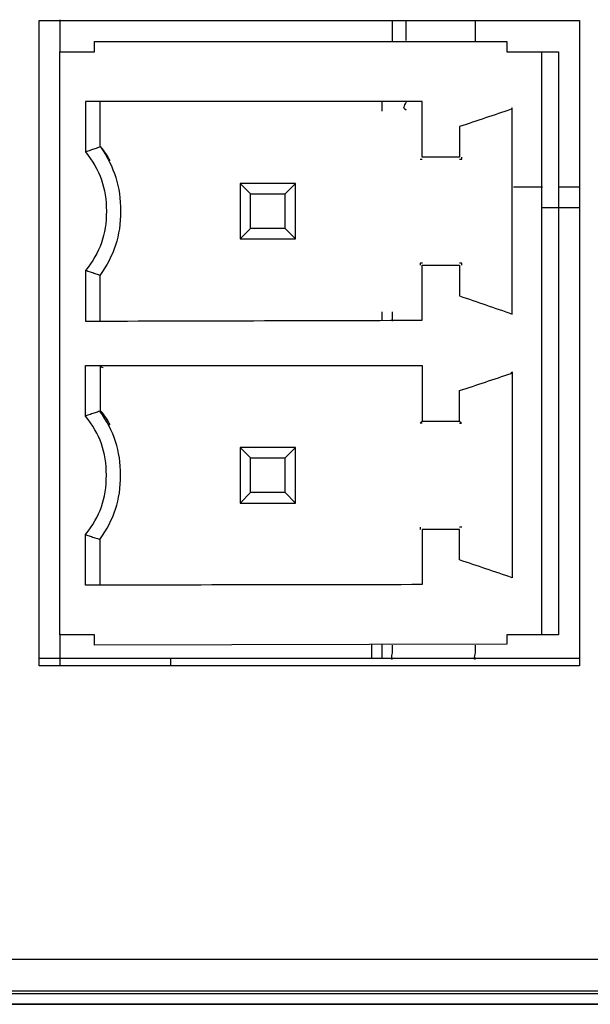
# Model space of a CAD drawing. Extents: x 68 to 125, y 76 to 211.
# Tile 2 of 89: x 90 to 98, y 76 to 90. Entities that reach past the tile are written whole.
import ezdxf

# ---------------------------------------------------------------- set-up
doc = ezdxf.new("R2010")
doc.units = 0
doc.layers.add('MAKE2D___U_53EF_U_89C1_U_0', color=7, linetype='CONTINUOUS')

msp = doc.modelspace()

# ---------------------------------------------------------------- linework, layer by layer
at = {"layer": 'MAKE2D___U_53EF_U_89C1_U_0', "color": 7}
for points in [[(97.925, 80.395), (90.125, 80.395), (90.125, 89.705), (97.925, 89.705), (97.925, 80.395)], [(90.425, 89.719), (90.425, 89.255)], [(95.225, 89.405), (95.225, 89.705)], [(96.425, 89.413), (96.425, 89.708)], [(97.375, 80.845), (96.875, 80.845), (96.875, 80.709), (90.925, 80.695), (90.925, 80.845), (90.425, 80.845), (90.425, 89.255), (90.925, 89.255), (90.925, 89.405), (96.875, 89.405), (96.875, 89.255), (97.375, 89.255), (97.625, 89.255), (97.625, 80.845), (97.375, 80.845)], [(97.375, 89.255), (97.375, 80.845)], [(95.075, 88.398), (95.075, 88.548)], [(95.625, 87.705), (95.655, 87.705)], [(96.195, 87.705), (96.225, 87.706), (96.225, 87.734)], [(93.025, 87.355), (93.175, 87.205), (93.675, 87.205), (93.825, 87.355)], [(93.825, 86.555), (93.825, 87.355), (93.025, 87.355), (93.025, 86.555), (93.825, 86.555)], [(96.972, 87.305), (97.393, 87.305)], [(97.625, 87.305), (97.933, 87.305)], [(93.675, 86.705), (93.175, 86.705), (93.175, 87.205)], [(93.825, 86.555), (93.675, 86.705), (93.675, 87.205)], [(97.925, 87.005), (97.376, 87.005)], [(93.025, 86.555), (93.175, 86.705)], [(95.661, 86.205), (95.625, 86.205), (95.625, 86.175)], [(96.225, 86.175), (96.225, 86.205), (96.195, 86.205)], [(91, 86.03), (91, 85.374)], [(95.655, 83.895), (95.625, 83.895), (95.655, 83.924)], [(96.195, 83.895), (96.22, 83.895), (96.195, 83.924)], [(93.025, 83.545), (93.175, 83.395), (93.675, 83.395), (93.825, 83.545)], [(93.825, 82.745), (93.825, 83.545), (93.025, 83.545), (93.025, 82.745), (93.825, 82.745)], [(93.675, 82.895), (93.175, 82.895), (93.175, 83.395)], [(93.825, 82.745), (93.675, 82.895), (93.675, 83.395)], [(93.025, 82.745), (93.175, 82.895)], [(95.625, 82.395), (95.625, 82.365)], [(96.225, 82.395), (96.195, 82.395)], [(94.925, 80.706), (94.925, 80.505)], [(92.025, 80.395), (92.025, 80.505)], [(76.725, 76.105), (77.125, 75.705), (115.925, 75.705), (116.325, 76.105)]]:
    msp.add_lwpolyline(points, dxfattribs=at)
for points in [[(95.425, 89.417), (95.425, 89.513), (95.425, 89.609), (95.425, 89.705)], [(95.425, 88.415), (95.35, 88.439), (95.425, 88.498), (95.425, 88.54)], [(95.075, 85.373), (95.075, 85.417), (95.075, 85.461), (95.075, 85.504)], [(95.225, 85.369), (95.225, 85.414), (95.225, 85.459), (95.225, 85.504)], [(95.075, 80.505), (95.081, 80.569), (95.075, 80.633), (95.075, 80.697)]]:
    msp.add_open_spline(points, degree=3, dxfattribs=at)
for points, knots in [([(91, 88.535), (91, 88.317), (91, 88.098), (91, 87.879), (90.976, 87.871), (90.953, 87.864), (90.93, 87.856), (90.908, 87.849), (90.885, 87.841), (90.862, 87.833), (90.84, 87.826), (90.818, 87.818), (90.795, 87.81), (91.005, 87.548), (91.095, 87.29), (91.095, 86.955), (91.095, 86.619), (91.005, 86.361), (90.795, 86.099), (90.795, 85.856), (90.795, 85.613), (90.795, 85.369), (92.415, 85.374), (94.035, 85.378), (95.655, 85.382), (95.655, 85.646), (95.655, 85.91), (95.655, 86.175), (95.835, 86.175), (96.015, 86.175), (96.195, 86.175), (96.195, 86.028), (96.195, 85.881), (96.195, 85.733), (96.449, 85.646), (96.702, 85.559), (96.955, 85.472), (96.955, 86.464), (96.955, 87.455), (96.955, 88.447), (96.95, 88.44), (96.945, 88.433), (96.94, 88.426), (96.692, 88.342), (96.444, 88.259), (96.195, 88.176), (96.195, 88.028), (96.195, 87.881), (96.195, 87.734), (96.015, 87.734), (95.835, 87.734), (95.655, 87.734), (95.655, 88.003), (95.655, 88.271), (95.655, 88.54), (94.035, 88.54), (92.415, 88.54), (90.795, 88.54), (90.795, 88.296), (90.795, 88.053), (90.795, 87.81)], [0, 0, 0, 0, 1, 1, 1, 2, 2, 2, 3, 3, 3, 4, 4, 4, 5, 5, 5, 6, 6, 6, 7, 7, 7, 8, 8, 8, 9, 9, 9, 10, 10, 10, 11, 11, 11, 12, 12, 12, 13, 13, 13, 14, 14, 14, 15, 15, 15, 16, 16, 16, 17, 17, 17, 18, 18, 18, 19, 19, 19, 20, 20, 20, 20]), ([(91.151, 87.681), (91.113, 87.755), (91.067, 87.821), (91.012, 87.883), (91.211, 87.592), (91.3, 87.307), (91.3, 86.955), (91.3, 86.6), (91.208, 86.317), (91, 86.03), (90.977, 86.037), (90.954, 86.045), (90.932, 86.052), (90.909, 86.06), (90.886, 86.068), (90.864, 86.075), (90.841, 86.083), (90.818, 86.091), (90.795, 86.099)], [0, 0, 0, 0, 1, 1, 1, 2, 2, 2, 3, 3, 3, 4, 4, 4, 5, 5, 5, 6, 6, 6, 6]), ([(90.795, 84), (91.005, 83.738), (91.095, 83.48), (91.095, 83.145), (91.095, 82.809), (91.005, 82.551), (90.795, 82.289), (90.795, 82.046), (90.795, 81.803), (90.795, 81.559), (92.415, 81.562), (94.035, 81.564), (95.655, 81.567), (95.655, 81.833), (95.655, 82.099), (95.655, 82.365), (95.835, 82.365), (96.015, 82.365), (96.195, 82.365), (96.195, 82.218), (96.195, 82.071), (96.195, 81.923), (96.449, 81.838), (96.702, 81.752), (96.955, 81.666), (96.955, 82.656), (96.955, 83.646), (96.955, 84.637), (96.95, 84.63), (96.945, 84.623), (96.94, 84.616), (96.692, 84.532), (96.444, 84.449), (96.195, 84.366), (96.195, 84.218), (96.195, 84.071), (96.195, 83.924), (96.015, 83.924), (95.835, 83.924), (95.655, 83.924), (95.655, 84.193), (95.655, 84.461), (95.655, 84.73), (94.105, 84.73), (92.554, 84.73), (91.004, 84.73), (90.934, 84.73), (90.865, 84.73), (90.795, 84.73), (90.795, 84.486), (90.795, 84.243), (90.795, 84)], [0, 0, 0, 0, 1, 1, 1, 2, 2, 2, 3, 3, 3, 4, 4, 4, 5, 5, 5, 6, 6, 6, 7, 7, 7, 8, 8, 8, 9, 9, 9, 10, 10, 10, 11, 11, 11, 12, 12, 12, 13, 13, 13, 14, 14, 14, 15, 15, 15, 16, 16, 16, 17, 17, 17, 17]), ([(91.151, 83.871), (91.113, 83.945), (91.067, 84.011), (91.012, 84.073), (91.012, 84.286), (91.012, 84.499), (91.012, 84.713), (91.025, 84.708), (91.037, 84.704), (91.05, 84.7)], [0, 0, 0, 0, 1, 1, 1, 2, 2, 2, 3, 3, 3, 3]), ([(91, 82.22), (91.208, 82.507), (91.3, 82.79), (91.3, 83.145), (91.3, 83.499), (91.208, 83.782), (91, 84.069), (90.977, 84.062), (90.954, 84.054), (90.932, 84.047), (90.909, 84.039), (90.886, 84.031), (90.864, 84.024), (90.841, 84.016), (90.818, 84.008), (90.795, 84)], [0, 0, 0, 0, 1, 1, 1, 2, 2, 2, 3, 3, 3, 4, 4, 4, 5, 5, 5, 5]), ([(90.795, 82.289), (90.818, 82.281), (90.84, 82.273), (90.862, 82.266), (90.885, 82.258), (90.908, 82.25), (90.93, 82.243), (90.953, 82.235), (90.976, 82.228), (91, 82.22), (91, 82.001), (91, 81.782), (91, 81.564)], [0, 0, 0, 0, 1, 1, 1, 2, 2, 2, 3, 3, 3, 4, 4, 4, 4]), ([(90.425, 80.858), (90.425, 80.74), (90.425, 80.622), (90.425, 80.505), (90.425, 80.468), (90.425, 80.431), (90.425, 80.395)], [0, 0, 0, 0, 1, 1, 1, 2, 2, 2, 2]), ([(95.225, 80.505), (95.196, 80.448), (95.225, 80.568), (95.225, 80.599), (95.225, 80.631), (95.225, 80.663), (95.225, 80.695)], [0, 0, 0, 0, 1, 1, 1, 2, 2, 2, 2]), ([(96.425, 80.505), (96.391, 80.451), (96.425, 80.568), (96.425, 80.599), (96.425, 80.631), (96.425, 80.663), (96.425, 80.695)], [0, 0, 0, 0, 1, 1, 1, 2, 2, 2, 2]), ([(90.125, 80.505), (91.725, 80.505), (93.325, 80.505), (94.925, 80.505), (94.972, 80.505), (95.019, 80.505), (95.066, 80.505), (95.119, 80.505), (95.172, 80.505), (95.225, 80.505), (95.625, 80.505), (96.025, 80.505), (96.425, 80.505), (96.384, 80.505), (96.467, 80.505), (96.488, 80.505), (96.509, 80.505), (96.529, 80.505), (96.55, 80.505), (96.592, 80.505), (96.634, 80.505), (96.675, 80.505), (96.759, 80.505), (96.842, 80.505), (96.925, 80.505), (97.259, 80.505), (97.592, 80.505), (97.925, 80.505)], [0, 0, 0, 0, 1, 1, 1, 2, 2, 2, 3, 3, 3, 4, 4, 4, 5, 5, 5, 6, 6, 6, 7, 7, 7, 8, 8, 8, 9, 9, 9, 9]), ([(76.532, 76.012), (76.571, 76.051), (76.61, 76.09), (76.649, 76.129), (76.656, 76.132), (76.7, 76.137), (76.778, 76.142), (76.855, 76.146), (76.967, 76.15), (77.105, 76.153), (77.243, 76.156), (77.407, 76.159), (77.585, 76.16), (77.763, 76.161), (77.956, 76.161), (78.148, 76.163), (90.4, 76.163), (102.651, 76.163), (114.902, 76.163), (115.094, 76.161), (115.286, 76.161), (115.464, 76.16), (115.642, 76.159), (115.806, 76.156), (115.944, 76.153), (116.082, 76.15), (116.194, 76.146), (116.272, 76.142), (116.351, 76.137), (116.395, 76.132), (116.401, 76.129), (116.44, 76.09), (116.479, 76.051), (116.518, 76.012)], [0, 0, 0, 0, 1, 1, 1, 2, 2, 2, 3, 3, 3, 4, 4, 4, 5, 5, 5, 6, 6, 6, 7, 7, 7, 8, 8, 8, 9, 9, 9, 10, 10, 10, 11, 11, 11, 11]), ([(116.018, 75.512), (115.979, 75.551), (115.94, 75.59), (115.901, 75.629), (115.898, 75.633), (115.867, 75.637), (115.815, 75.642), (115.763, 75.646), (115.688, 75.649), (115.596, 75.652), (115.504, 75.656), (115.395, 75.658), (115.276, 75.66), (115.158, 75.661), (115.03, 75.662), (114.902, 75.662), (102.651, 75.662), (90.4, 75.662), (78.148, 75.662), (78.02, 75.662), (77.892, 75.661), (77.773, 75.66), (77.654, 75.658), (77.545, 75.656), (77.453, 75.652), (77.361, 75.649), (77.287, 75.646), (77.235, 75.642), (77.183, 75.637), (77.153, 75.633), (77.15, 75.629), (77.111, 75.59), (77.072, 75.551), (77.033, 75.512)], [0, 0, 0, 0, 1, 1, 1, 2, 2, 2, 3, 3, 3, 4, 4, 4, 5, 5, 5, 6, 6, 6, 7, 7, 7, 8, 8, 8, 9, 9, 9, 10, 10, 10, 11, 11, 11, 11]), ([(77.033, 75.512), (77.033, 75.512), (116.018, 75.512), (116.018, 75.512), (116.018, 75.512), (77.033, 75.512), (77.033, 75.512)], [0, 0, 0, 0, 1, 1, 1, 2, 2, 2, 2])]:
    msp.add_open_spline(points, degree=3, knots=knots, dxfattribs=at)

doc.saveas('drawing.dxf')
